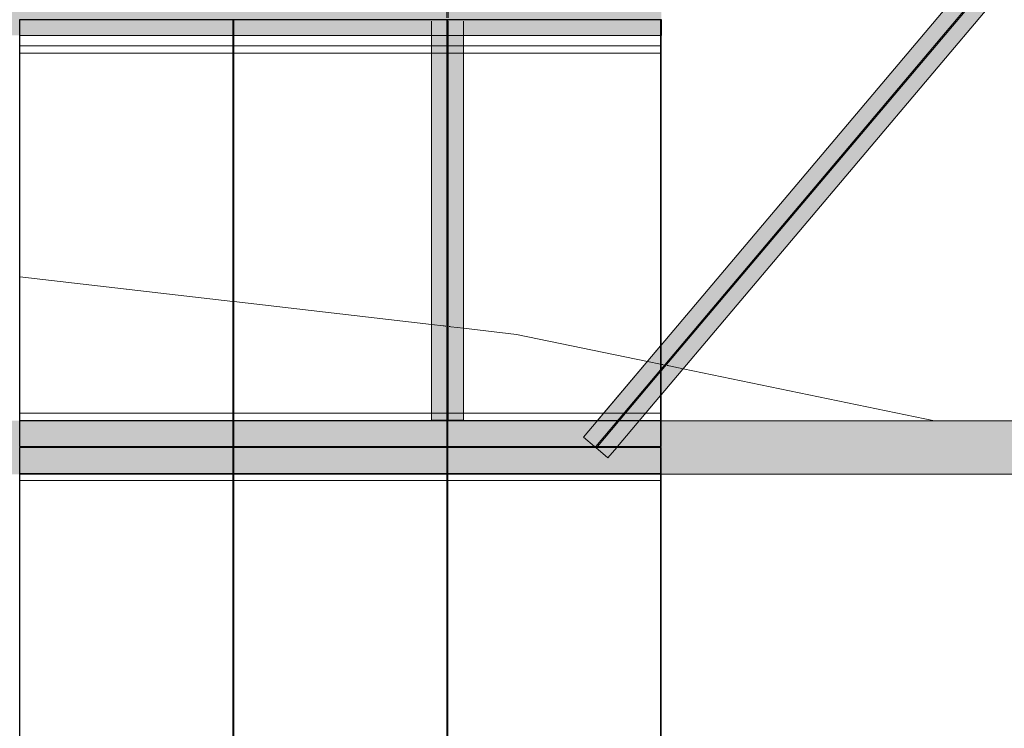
# Model space of a CAD drawing. Header units: metres. Extents: x -373759 to -373409, y 810976 to 811228.
# Tile 93 of 153: x -373575.38 to -373570.78, y 811114.57 to 811117.88. Entities that reach past the tile are written whole.
import ezdxf

# ---------------------------------------------------------------- set-up
doc = ezdxf.new("R2010")
doc.units = ezdxf.units.M
doc.header["$XCLIPFRAME"] = 2
for name, color, linetype, lineweight in [('A-GENM', 7, 'Continuous', 5), ('I-WALL', 7, 'Continuous', 5), ('S-BEAM', 7, 'Continuous', 5)]:
    doc.layers.add(name, color=color, linetype=linetype, lineweight=lineweight)
doc.layers.add('BASE ALAMEDA JULIO MULLER 1_explodidoR01_dwg', color=7, linetype='Continuous', lineweight=5, true_color=0x767676)
doc.layers.add('Curva_Intermediária', color=7, linetype='Continuous', lineweight=9, true_color=0x656565)
picture_1 = doc.add_image_def('image1.jpg', size_in_pixel=(999, 584))

# ---------------------------------------------------------------- blocks, each defined once
blk = doc.blocks.new('BASE ALAMEDA JULIO MULLER 1_explodidoR01_dwg-478056-PISTA INFERIOR PARTE 1')
at = {"layer": 'Curva_Intermediária', "color": 9, "lineweight": 5, "true_color": 0xc0c0c0}
for p, q in [((49666, 876940.4), (48740.3, 877323)), ((50529.9, 876583.3), (49670.7, 876938.5)), ((50581.4, 876562.1), (50529.9, 876583.3)), ((50585.4, 876560.4), (50581.8, 876561.9)), ((50589.3, 876558.8), (50585.9, 876560.2)), ((50592.5, 876557.4), (50589.6, 876558.6)), ((50610.2, 876550.1), (50607.3, 876551.4)), ((50614, 876548.6), (50610.6, 876550)), ((50669.5, 876525.6), (50614.5, 876548.4)), ((51509.9, 876112.6), (51454.2, 876141.7)), ((51518.3, 876108.2), (51514.5, 876110.2)), ((51521.8, 876106.4), (51518.7, 876108)), ((51533.2, 876100.5), (51526.4, 876104)), ((51540.9, 876096.5), (51537.9, 876098.1)), ((51545.2, 876094.3), (51541.3, 876096.3)), ((51605.5, 876062.8), (51545.8, 876093.9)), ((52669.5, 875508.4), (51605.5, 876062.8))]:
    blk.add_line(p, q, dxfattribs=at)
at = {"layer": 'Curva_Intermediária', "color": 9, "lineweight": 5, "true_color": 0xc0c0c0, "flags": 128}
blk.add_lwpolyline([(51454.2, 876141.7), (50900.5, 876430.2), (50669.5, 876525.6)], dxfattribs=at)
blk = doc.blocks.new('M_W-Wide Flange - VIGA I 15X17-4432734-PISTA INFERIOR PARTE 1')
at = {"layer": 'S-BEAM'}
for p, q in [((-8263.1, 2.7), (-8267.2, 2.7)), ((-7793.4, 2.7), (-8263.1, 2.7)), ((-7789.5, 2.7), (-7793.4, 2.7)), ((-656.6, 2.7), (-7789.5, 2.7)), ((-8258.4, -2.8), (-8265, -2.8)), ((-7799.9, -2.8), (-8258.4, -2.8)), ((-7796, -2.8), (-7799.9, -2.8)), ((-656.6, -2.8), (-7796, -2.8))]:
    blk.add_line(p, q, dxfattribs=at)
blk = doc.blocks.new('_EST_ PLACA PISO ESTRUTURAL MEIO - _EST_ PLACA PISO ESTRUTURAL MEIO-V170-PISTA INFERIOR PARTE 1')
at = {"layer": 'A-GENM', "color": 253, "true_color": 0xaaaaaa}
for p, q in [((-1000, 500), (-1000, -500)), ((-997.5, 500), (997.5, 500)), ((-875.8, 500), (-997.5, 500)), ((997.5, 497.5), (-997.5, 497.5)), ((-997.5, 497.5), (997.5, 497.5)), ((-997.5, 497.5), (-997.5, -497.5)), ((-997.5, 497.5), (-997.5, -497.5)), ((-997.5, -497.5), (-997.5, 497.5)), ((-997.5, 497.5), (-997.5, -497.5)), ((-875.8, 497.5), (-875.8, -497.5)), ((-842.5, 500), (-872.6, 500)), ((842.5, 500), (-842.5, 500)), ((-842.5, -497.5), (-842.5, 497.5)), ((875.8, 500), (842.5, 500)), ((842.5, 497.5), (842.5, -497.5)), ((997.5, 500), (875.8, 500)), ((875.8, 497.5), (875.8, -497.5)), ((997.5, -497.5), (997.5, 497.5)), ((997.5, 497.5), (997.5, -497.5)), ((997.5, 497.5), (997.5, -497.5)), ((997.5, 497.5), (997.5, -497.5)), ((1000, 500), (1000, -500)), ((997.5, -497.5), (-997.5, -497.5)), ((-997.5, -497.5), (997.5, -497.5)), ((-997.5, -500), (-875.8, -500)), ((997.5, -500), (-997.5, -500)), ((-872.6, -500), (-842.5, -500)), ((-842.5, -500), (842.5, -500)), ((842.5, -500), (875.8, -500)), ((875.8, -500), (997.5, -500))]:
    blk.add_line(p, q, dxfattribs=at)
blk = doc.blocks.new('_EST_ PLACA PISO ESTRUTURAL MEIO - _EST_ PLACA PISO ESTRUTURAL MEIO-V171-PISTA INFERIOR PARTE 1')
at = {"layer": 'A-GENM', "color": 253, "true_color": 0xaaaaaa}
for p, q in [((-1000, 500), (-1000, -500)), ((-997.5, 500), (997.5, 500)), ((-875.8, 500), (-997.5, 500)), ((997.5, 497.5), (-997.5, 497.5)), ((-997.5, 497.5), (997.5, 497.5)), ((-997.5, 497.5), (-997.5, -497.5)), ((-997.5, 497.5), (-997.5, -497.5)), ((-997.5, -497.5), (-997.5, 497.5)), ((-997.5, 497.5), (-997.5, -497.5)), ((-875.8, 497.5), (-875.8, -497.5)), ((-842.5, 500), (-872.6, 500)), ((842.5, 500), (-842.5, 500)), ((-842.5, -497.5), (-842.5, 497.5)), ((875.8, 500), (842.5, 500)), ((842.5, 497.5), (842.5, -497.5)), ((997.5, 500), (875.8, 500)), ((875.8, 497.5), (875.8, -497.5)), ((997.5, -497.5), (997.5, 497.5)), ((997.5, 497.5), (997.5, -497.5)), ((997.5, 497.5), (997.5, -497.5)), ((997.5, 497.5), (997.5, -497.5)), ((1000, 500), (1000, -500)), ((997.5, -497.5), (-997.5, -497.5)), ((-997.5, -497.5), (997.5, -497.5)), ((-997.5, -500), (-875.8, -500)), ((997.5, -500), (-997.5, -500)), ((-872.6, -500), (-842.5, -500)), ((-842.5, -500), (842.5, -500)), ((842.5, -500), (875.8, -500)), ((875.8, -500), (997.5, -500))]:
    blk.add_line(p, q, dxfattribs=at)
blk = doc.blocks.new('_EST_ PLACA PISO ESTRUTURAL MEIO - _EST_ PLACA PISO ESTRUTURAL MEIO-V174-PISTA INFERIOR PARTE 1')
at = {"layer": 'A-GENM', "color": 253, "true_color": 0xaaaaaa}
for p, q in [((-1000, 500), (-1000, -500)), ((-997.5, 500), (997.5, 500)), ((-875.8, 500), (-997.5, 500)), ((997.5, 497.5), (-997.5, 497.5)), ((-997.5, 497.5), (997.5, 497.5)), ((-997.5, 497.5), (-997.5, -497.5)), ((-997.5, 497.5), (-997.5, -497.5)), ((-997.5, -497.5), (-997.5, 497.5)), ((-997.5, 497.5), (-997.5, -497.5)), ((-875.8, 497.5), (-875.8, -497.5)), ((-842.5, 500), (-872.6, 500)), ((842.5, 500), (-842.5, 500)), ((-842.5, -497.5), (-842.5, 497.5)), ((875.8, 500), (842.5, 500)), ((842.5, 497.5), (842.5, -497.5)), ((997.5, 500), (875.8, 500)), ((875.8, 497.5), (875.8, -497.5)), ((997.5, -497.5), (997.5, 497.5)), ((997.5, 497.5), (997.5, -497.5)), ((997.5, 497.5), (997.5, -497.5)), ((997.5, 497.5), (997.5, -497.5)), ((1000, 500), (1000, -500)), ((997.5, -497.5), (-997.5, -497.5)), ((-997.5, -497.5), (997.5, -497.5)), ((-997.5, -500), (-875.8, -500)), ((997.5, -500), (-997.5, -500)), ((-872.6, -500), (-842.5, -500)), ((-842.5, -500), (842.5, -500)), ((842.5, -500), (875.8, -500)), ((875.8, -500), (997.5, -500))]:
    blk.add_line(p, q, dxfattribs=at)
blk = doc.blocks.new('_EST_ PLACA PISO ESTRUTURAL MEIO - _EST_ PLACA PISO ESTRUTURAL MEIO-V15-PISTA INFERIOR PARTE 1')
at = {"layer": 'A-GENM', "color": 253, "true_color": 0xaaaaaa}
for p, q in [((-1000, 500), (-1000, -500)), ((-997.5, 500), (997.5, 500)), ((-875.8, 500), (-997.5, 500)), ((997.5, 497.5), (-997.5, 497.5)), ((-997.5, 497.5), (997.5, 497.5)), ((-997.5, 497.5), (-997.5, -497.5)), ((-997.5, 497.5), (-997.5, -497.5)), ((-997.5, -497.5), (-997.5, 497.5)), ((-997.5, 497.5), (-997.5, -497.5)), ((-842.5, 500), (-875.8, 500)), ((-875.8, 497.5), (-875.8, -497.5)), ((842.5, 500), (-842.5, 500)), ((-842.5, -497.5), (-842.5, 497.5)), ((875.8, 500), (842.5, 500)), ((842.5, 497.5), (842.5, -497.5)), ((997.5, 500), (875.8, 500)), ((875.8, 497.5), (875.8, -497.5)), ((997.5, -497.5), (997.5, 497.5)), ((997.5, 497.5), (997.5, -497.5)), ((997.5, 497.5), (997.5, -497.5)), ((997.5, 497.5), (997.5, -497.5)), ((1000, 500), (1000, -500)), ((997.5, -497.5), (-997.5, -497.5)), ((-997.5, -497.5), (997.5, -497.5)), ((-997.5, -500), (-875.8, -500)), ((997.5, -500), (-997.5, -500)), ((-875.8, -500), (-842.5, -500)), ((-842.5, -500), (842.5, -500)), ((842.5, -500), (875.8, -500)), ((875.8, -500), (997.5, -500))]:
    blk.add_line(p, q, dxfattribs=at)
blk = doc.blocks.new('_EST_ PLACA PISO ESTRUTURAL MEIO - _EST_ PLACA PISO ESTRUTURAL MEIO-V192-PISTA INFERIOR PARTE 1')
at = {"layer": 'A-GENM', "color": 253, "true_color": 0xaaaaaa}
for p, q in [((-1000, 500), (-1000, -500)), ((-997.5, 500), (997.5, 500)), ((-875.8, 500), (-997.5, 500)), ((997.5, 497.5), (-997.5, 497.5)), ((-997.5, 497.5), (997.5, 497.5)), ((-997.5, 497.5), (-997.5, -497.5)), ((-997.5, 497.5), (-997.5, -497.5)), ((-997.5, -497.5), (-997.5, 497.5)), ((-997.5, 497.5), (-997.5, -497.5)), ((-842.5, 500), (-875.8, 500)), ((-875.8, 497.5), (-875.8, -497.5)), ((842.5, 500), (-842.5, 500)), ((-842.5, -497.5), (-842.5, 497.5)), ((875.8, 500), (842.5, 500)), ((842.5, 497.5), (842.5, -497.5)), ((997.5, 500), (875.8, 500)), ((875.8, 497.5), (875.8, -497.5)), ((997.5, -497.5), (997.5, 497.5)), ((997.5, 497.5), (997.5, -497.5)), ((997.5, 497.5), (997.5, -497.5)), ((997.5, 497.5), (997.5, -497.5)), ((1000, 500), (1000, -500)), ((997.5, -497.5), (-997.5, -497.5)), ((-997.5, -497.5), (997.5, -497.5)), ((-997.5, -500), (-875.8, -500)), ((997.5, -500), (-997.5, -500)), ((-875.8, -500), (-842.5, -500)), ((-842.5, -500), (842.5, -500)), ((842.5, -500), (875.8, -500)), ((875.8, -500), (997.5, -500))]:
    blk.add_line(p, q, dxfattribs=at)
blk = doc.blocks.new('_EST_ PLACA PISO ESTRUTURAL MEIO - _EST_ PLACA PISO ESTRUTURAL MEIO-V193-PISTA INFERIOR PARTE 1')
at = {"layer": 'A-GENM', "color": 253, "true_color": 0xaaaaaa}
for p, q in [((-1000, 500), (-1000, -500)), ((-997.5, 500), (997.5, 500)), ((-875.8, 500), (-997.5, 500)), ((997.5, 497.5), (-997.5, 497.5)), ((-997.5, 497.5), (997.5, 497.5)), ((-997.5, 497.5), (-997.5, -497.5)), ((-997.5, 497.5), (-997.5, -497.5)), ((-997.5, -497.5), (-997.5, 497.5)), ((-997.5, 497.5), (-997.5, -497.5)), ((-842.5, 500), (-875.8, 500)), ((-875.8, 497.5), (-875.8, -497.5)), ((842.5, 500), (-842.5, 500)), ((-842.5, -230.9), (-842.5, 497.5)), ((875.8, 500), (842.5, 500)), ((842.5, 497.5), (842.5, -497.5)), ((997.5, 500), (875.8, 500)), ((875.8, 497.5), (875.8, -497.5)), ((997.5, -497.5), (997.5, 497.5)), ((997.5, 497.5), (997.5, -497.5)), ((997.5, 497.5), (997.5, -497.5)), ((997.5, 497.5), (997.5, -497.5)), ((1000, 500), (1000, -500)), ((-842.5, -427.1), (-842.5, -230.9)), ((-842.5, -497.5), (-842.5, -427.1)), ((997.5, -497.5), (-997.5, -497.5)), ((-997.5, -497.5), (997.5, -497.5)), ((-997.5, -500), (-875.8, -500)), ((997.5, -500), (-997.5, -500)), ((-875.8, -500), (-842.5, -500)), ((-842.5, -500), (-756.1, -500)), ((-756.1, -500), (-523.6, -500)), ((-523.6, -500), (842.5, -500)), ((842.5, -500), (875.8, -500)), ((875.8, -500), (997.5, -500))]:
    blk.add_line(p, q, dxfattribs=at)
blk = doc.blocks.new('M_W-Wide Flange - VIGA I 25X15-V285-PISTA INFERIOR PARTE 1')
at = {"layer": 'S-BEAM'}
for p, q in [((-175, 2.7), (-1975, 2.7)), ((-119.8, 2.7), (-175, 2.7)), ((-115.4, 2.7), (-119.5, 2.7)), ((-111.3, 2.7), (-115.1, 2.7)), ((-107.7, 2.7), (-111.1, 2.7)), ((-88.8, 2.7), (-92.1, 2.7)), ((-84.7, 2.7), (-88.5, 2.7)), ((-25, 2.7), (-84.4, 2.7)), ((1825, 2.7), (-25, 2.7)), ((1880.2, 2.7), (1825, 2.7)), ((1884.6, 2.7), (1880.5, 2.7)), ((1888.7, 2.7), (1884.9, 2.7)), ((1892.3, 2.7), (1888.9, 2.7)), ((1911.2, 2.7), (1907.9, 2.7)), ((1915.3, 2.7), (1911.5, 2.7)), ((1975, 2.7), (1915.6, 2.7)), ((-175, -2.8), (-1975, -2.8)), ((-119.8, -2.8), (-175, -2.8)), ((-115.4, -2.8), (-119.5, -2.8)), ((-111.3, -2.8), (-115.1, -2.8)), ((-107.7, -2.8), (-111.1, -2.8)), ((-88.8, -2.8), (-92.1, -2.8)), ((-84.7, -2.8), (-88.5, -2.8)), ((-25, -2.8), (-84.4, -2.8)), ((1825, -2.8), (-25, -2.8)), ((1880.2, -2.8), (1825, -2.8)), ((1884.6, -2.8), (1880.5, -2.8)), ((1888.7, -2.8), (1884.9, -2.8)), ((1892.3, -2.8), (1888.9, -2.8)), ((1911.2, -2.8), (1907.9, -2.8)), ((1915.3, -2.8), (1911.5, -2.8)), ((1975, -2.8), (1915.6, -2.8))]:
    blk.add_line(p, q, dxfattribs=at)
blk = doc.blocks.new('M_W-Wide Flange - VIGA I 15X17-4432523-PISTA INFERIOR PARTE 1')
at = {"layer": 'S-BEAM', "true_color": 0xff8080, "transparency": 33554432}
h = blk.add_hatch(color=11, dxfattribs=at)
h.paths.add_polyline_path([(8999.5, -75), (8999.5, 75), (-9000.7, 75), (-8999.3, -75), (8998.2, -75)], flags=0)
h.paths.add_polyline_path([(7998.2, 0), (7998.2, 0), (7998.2, 5)], flags=0)
h.paths.add_polyline_path([(3998.2, 0), (3998.2, 5), (3998.2, 5)], flags=0)
h.paths.add_polyline_path([(5998.2, 0), (5998.2, 5), (5998.2, 5)], flags=0)
h.paths.add_polyline_path([(971.6, 0), (971.6, 0), (993.2, 0)], flags=0)
h.paths.add_polyline_path([(-298, 0), (-298, 0), (-6.8, 0)], flags=0)
h.paths.add_polyline_path([(-1567.6, 0), (-1567.6, 0), (-1006.8, 0)], flags=0)
h.paths.add_polyline_path([(-1001.8, 0), (-1001.8, 0), (-1001.8, 5)], flags=0)
h.paths.add_polyline_path([(1998.2, 0), (1998.2, 5), (1998.2, 5)], flags=0)
h.paths.add_polyline_path([(-3472, 0), (-3472, 0), (-3006.8, 0)], flags=0)
h.paths.add_polyline_path([(-7280.7, 0), (-7280.7, 0), (-7006.8, 0)], flags=0)
h.paths.add_polyline_path([(-8550.3, 0), (-8550.3, 0), (-8006.8, 0)], flags=0)
h.paths.add_polyline_path([(998.2, 5), (998.2, 5), (998.2, 35)], flags=0)
h.paths.add_polyline_path([(-1.8, 5), (-1.8, 5), (-1.8, 35)], flags=0)
h.paths.add_polyline_path([(-1001.8, 5), (-1001.8, 5), (-1001.8, 35)], flags=0)
h.paths.add_polyline_path([(-3001.8, 5), (-3001.8, 5), (-3001.8, 35)], flags=0)
h.paths.add_polyline_path([(-4001.8, 5), (-4001.8, 5), (-4001.8, 35)], flags=0)
h.paths.add_polyline_path([(-5001.8, 5), (-5001.8, 5), (-5001.8, 35)], flags=0)
h.paths.add_polyline_path([(-6001.8, 5), (-6001.8, 5), (-6001.8, 35)], flags=0)
h.paths.add_polyline_path([(-7006.8, 5), (-7006.8, 5), (-7001.8, 5)], flags=0)
h.paths.add_polyline_path([(-7001.8, 5), (-7001.8, 5), (-7001.8, 35)], flags=0)
h.paths.add_polyline_path([(-8001.8, 5), (-8001.8, 5), (-8001.8, 35)], flags=0)
for points in [[(8999.5, -19.8), (8998.2, -2.8), (-9000.7, -5.1), (-8999.3, -19.8), (8998.2, -19.8)], [(8999.5, -75), (8998.2, -19.8), (-9000.7, -19.8), (-8999.3, -75), (8998.2, -75)]]:
    blk.add_hatch(color=11, dxfattribs=at).paths.add_polyline_path(points, flags=0)
at = {"layer": 'S-BEAM'}
for p, q in [((6995.7, -2.8), (6000.7, -2.8)), ((7995.7, -2.8), (7000.7, -2.8)), ((8995.7, -2.8), (8000.7, -2.8))]:
    blk.add_line(p, q, dxfattribs=at)
at = {"layer": 'S-BEAM', "color": 1, "true_color": 0xff0000}
for p, q in [((8999.5, 0), (8999.5, -75)), ((8999.5, -3.3), (8999.5, 0)), ((8999.5, -19.8), (8999.5, -2.8)), ((8999.5, -2.8), (8999.5, -19.8)), ((8999.5, -75), (8999.5, -7.7)), ((8999.5, -75), (8999.5, -19.8)), ((8999.5, -19.8), (8999.5, -75)), ((6000.7, -75), (6995.7, -75)), ((6000.7, -75), (6995.7, -75)), ((6000.7, -75), (6995.7, -75)), ((6000.7, -75), (6995.7, -75)), ((7000.7, -75), (7995.7, -75)), ((7000.7, -75), (7995.7, -75)), ((7000.7, -75), (7995.7, -75)), ((7000.7, -75), (7995.7, -75)), ((8000.7, -75), (8995.7, -75)), ((8000.7, -75), (8995.7, -75)), ((8000.7, -75), (8995.7, -75)), ((8000.7, -75), (8995.7, -75))]:
    blk.add_line(p, q, dxfattribs=at)

msp = doc.modelspace()

# ---------------------------------------------------------------- hatches: boundary and pattern name
at = {"layer": 'I-WALL', "true_color": 0x808080}
h = msp.add_hatch(color=8, dxfattribs=at)
h.paths.add_polyline_path([(-373569.6328, 811115.7559), (-373569.6321, 811115.9921), (-373569.6204, 811116.0059), (-373593.3957, 811116.0061), (-373593.3957, 811115.7561), (-373570.2523, 811115.7559)], flags=0)
h.paths.add_polyline_path([(-373575.3307, 811115.8859), (-373575.3307, 811115.8859), (-373574.3849, 811115.8859)], flags=0)
h.paths.add_polyline_path([(-373577.3824, 811115.8859), (-373577.3799, 811115.8859), (-373577.3799, 811115.8859)], flags=0)
h.paths.add_polyline_path([(-373587.3824, 811115.8859), (-373587.3799, 811115.886), (-373587.3799, 811115.8859)], flags=0)
at = {"layer": 'S-BEAM', "true_color": 0xff8080, "transparency": 33554432}
for points in [[(-373572.631, 811115.8326), (-373562.016, 811128.4116), (-373562.0339, 811128.623), (-373572.7457, 811115.9293), (-373572.6883, 811115.8809)], [(-373572.6087, 811116.0059), (-373562.0273, 811128.5451), (-373562.0339, 811128.623), (-373572.6798, 811116.0059), (-373572.6161, 811116.0059)], [(-373572.557, 811116.0059), (-373562.0226, 811128.4894), (-373562.026, 811128.5117), (-373572.5762, 811116.0059), (-373572.5626, 811116.0059)], [(-373572.4847, 811116.0059), (-373562.016, 811128.4116), (-373562.0246, 811128.487), (-373572.557, 811116.0059), (-373572.5196, 811116.0059)], [(-373573.3616, 811116.0084), (-373573.3616, 811119.9584), (-373573.3786, 811119.9584), (-373573.3763, 811116.0084), (-373573.366, 811116.0084)]]:
    msp.add_hatch(color=11, dxfattribs=at).paths.add_polyline_path(points, flags=0)
h = msp.add_hatch(color=11, dxfattribs=at)
h.paths.add_polyline_path([(-373572.5865, 811116.0059), (-373562.0256, 811128.5244), (-373562.0273, 811128.5451), (-373572.6087, 811116.0059), (-373572.5872, 811116.0059)], flags=0)
h.paths.add_polyline_path([(-373565.8152, 811124.0368), (-373565.8153, 811124.0368), (-373565.8088, 811124.0445)], flags=0)
h = msp.add_hatch(color=11, dxfattribs=at)
h.paths.add_polyline_path([(-373573.4011, 811116.0084), (-373573.4011, 811119.9584), (-373573.4563, 811119.9584), (-373573.4563, 811116.0084)], flags=0)
h.paths.add_polyline_path([(-373573.4174, 811117.9184), (-373573.4174, 811117.9184), (-373573.4174, 811117.9584)], flags=0)
h = msp.add_hatch(color=11, dxfattribs=at)
h.paths.add_polyline_path([(-373573.3063, 811116.0084), (-373573.3063, 811119.9584), (-373573.4563, 811119.9584), (-373573.4563, 811116.0084), (-373573.3799, 811116.0084)], flags=0)
h.paths.add_polyline_path([(-373573.4174, 811117.9184), (-373573.4174, 811117.9184), (-373573.4174, 811117.9584)], flags=0)
h.paths.add_polyline_path([(-373573.3824, 811119.8084), (-373573.3824, 811119.8084), (-373573.3824, 811119.8636)], flags=0)
h.paths.add_polyline_path([(-373573.3874, 811119.8884), (-373573.3874, 811119.8884), (-373573.3824, 811119.8884)], flags=0)
h = msp.add_hatch(color=11, dxfattribs=at)
h.paths.add_polyline_path([(-373573.3841, 811116.0084), (-373573.3863, 811119.9584), (-373573.4011, 811119.9584), (-373573.4011, 811116.0084), (-373573.3846, 811116.0084)], flags=0)
h.paths.add_polyline_path([(-373573.3891, 811119.8784), (-373573.3891, 811119.8784), (-373573.3926, 811119.8784)], flags=0)
h = msp.add_hatch(color=11, dxfattribs=at)
h.paths.add_polyline_path([(-373573.3616, 811116.0084), (-373573.3063, 811116.0084), (-373573.3063, 811119.9584), (-373573.3616, 811119.9584), (-373573.3616, 811116.0084)], flags=0)
h.paths.add_polyline_path([(-373573.3449, 811118.9507), (-373573.3449, 811118.9507), (-373573.3449, 811119.7461)], flags=0)

# ---------------------------------------------------------------- linework, layer by layer
at = {"layer": 'I-WALL'}
for p, q in [((-373575.3799, 811116.006), (-373574.3849, 811116.006)), ((-373574.3799, 811116.006), (-373573.3849, 811116.006)), ((-373573.3799, 811116.006), (-373572.3849, 811116.0059)), ((-373572.3824, 811116.0059), (-373569.6204, 811116.0059)), ((-373574.3849, 811115.756), (-373575.3799, 811115.756)), ((-373573.3849, 811115.756), (-373574.3799, 811115.756)), ((-373572.3849, 811115.7559), (-373573.3799, 811115.756)), ((-373569.6328, 811115.7559), (-373572.3824, 811115.7559))]:
    msp.add_line(p, q, dxfattribs=at)
at = {"layer": 'S-BEAM', "color": 1, "true_color": 0xff0000}
for p, q in [((-373562.0339, 811128.623), (-373572.3824, 811116.3598)), ((-373572.3824, 811116.3598), (-373562.0339, 811128.623)), ((-373572.3824, 811116.3598), (-373562.0339, 811128.623)), ((-373572.3824, 811116.3598), (-373562.0339, 811128.623)), ((-373572.3824, 811116.1272), (-373567.7228, 811121.6489)), ((-373572.3824, 811116.1272), (-373567.7228, 811121.6489)), ((-373572.3824, 811116.1272), (-373567.7228, 811121.6489)), ((-373572.3824, 811116.1272), (-373567.7228, 811121.6489)), ((-373573.4563, 811117.8757), (-373573.4563, 811117.8724)), ((-373573.4563, 811117.8724), (-373573.4563, 811117.8757)), ((-373573.4563, 811117.8724), (-373573.4563, 811117.8757)), ((-373573.4563, 811117.8724), (-373573.4563, 811117.8757)), ((-373573.4563, 811117.8721), (-373573.4563, 811117.8683)), ((-373573.4563, 811117.8683), (-373573.4563, 811117.8721)), ((-373573.4563, 811117.8683), (-373573.4563, 811117.8721)), ((-373573.4563, 811117.8683), (-373573.4563, 811117.8721)), ((-373573.4563, 811117.868), (-373573.4563, 811117.8639)), ((-373573.4563, 811117.8639), (-373573.4563, 811117.868)), ((-373573.4563, 811117.8639), (-373573.4563, 811117.868)), ((-373573.4563, 811117.8639), (-373573.4563, 811117.868)), ((-373573.4563, 811117.8636), (-373573.4563, 811117.8084)), ((-373573.4563, 811117.8084), (-373573.4563, 811117.8636)), ((-373573.4563, 811117.8084), (-373573.4563, 811117.8636)), ((-373573.4563, 811117.8084), (-373573.4563, 811117.8636)), ((-373573.3063, 811117.8723), (-373573.3063, 811117.8757)), ((-373573.3063, 811117.8723), (-373573.3063, 811117.8757)), ((-373573.3063, 811117.8723), (-373573.3063, 811117.8757)), ((-373573.3063, 811117.8723), (-373573.3063, 811117.8757)), ((-373573.3063, 811117.8683), (-373573.3063, 811117.8721)), ((-373573.3063, 811117.8683), (-373573.3063, 811117.8721)), ((-373573.3063, 811117.8683), (-373573.3063, 811117.8721)), ((-373573.3063, 811117.8683), (-373573.3063, 811117.8721)), ((-373573.3063, 811117.8639), (-373573.3063, 811117.868)), ((-373573.3063, 811117.8639), (-373573.3063, 811117.868)), ((-373573.3063, 811117.8639), (-373573.3063, 811117.868)), ((-373573.3063, 811117.8639), (-373573.3063, 811117.868)), ((-373573.3063, 811117.8084), (-373573.3063, 811117.8636)), ((-373573.3063, 811117.8084), (-373573.3063, 811117.8636)), ((-373573.3063, 811117.8084), (-373573.3063, 811117.8636)), ((-373573.3063, 811117.8084), (-373573.3063, 811117.8636)), ((-373573.4563, 811117.8084), (-373573.4563, 811116.0084)), ((-373573.4563, 811116.0084), (-373573.4563, 811117.8084)), ((-373573.4563, 811116.0084), (-373573.4563, 811117.8084)), ((-373573.4563, 811116.0084), (-373573.4563, 811117.8084)), ((-373573.3063, 811116.0084), (-373573.3063, 811117.8084)), ((-373573.3063, 811116.0084), (-373573.3063, 811117.8084)), ((-373573.3063, 811116.0084), (-373573.3063, 811117.8084)), ((-373573.3063, 811116.0084), (-373573.3063, 811117.8084)), ((-373572.7457, 811115.9293), (-373572.3849, 811116.3569)), ((-373572.3849, 811116.3569), (-373572.681, 811116.0059)), ((-373572.681, 811116.0059), (-373572.3849, 811116.3569)), ((-373572.681, 811116.0059), (-373572.3849, 811116.3569)), ((-373572.3824, 811116.3598), (-373572.3849, 811116.3569)), ((-373572.3849, 811116.3569), (-373572.3824, 811116.3598)), ((-373572.3849, 811116.3569), (-373572.3824, 811116.3598)), ((-373572.3849, 811116.3569), (-373572.3824, 811116.3598)), ((-373572.5861, 811115.8859), (-373572.3849, 811116.1243)), ((-373572.4847, 811116.0059), (-373572.3849, 811116.1243)), ((-373572.4847, 811116.0059), (-373572.3849, 811116.1243)), ((-373572.4847, 811116.0059), (-373572.3849, 811116.1243)), ((-373572.3849, 811116.1243), (-373572.3824, 811116.1272)), ((-373572.3849, 811116.1243), (-373572.3824, 811116.1272)), ((-373572.3849, 811116.1243), (-373572.3824, 811116.1272)), ((-373572.3849, 811116.1243), (-373572.3824, 811116.1272)), ((-373573.4563, 811116.0084), (-373573.389, 811116.0084)), ((-373573.3849, 811116.0084), (-373573.4563, 811116.0084)), ((-373573.4563, 811116.0084), (-373573.4011, 811116.0084)), ((-373573.4011, 811116.0084), (-373573.4563, 811116.0084)), ((-373573.4011, 811116.0084), (-373573.3846, 811116.0084)), ((-373573.3846, 811116.0084), (-373573.4011, 811116.0084)), ((-373573.3846, 811116.0084), (-373573.3841, 811116.0084)), ((-373573.3841, 811116.0084), (-373573.3846, 811116.0084)), ((-373573.3063, 811116.0084), (-373573.3799, 811116.0084)), ((-373573.3616, 811116.0084), (-373573.3786, 811116.0084)), ((-373573.3786, 811116.0084), (-373573.3616, 811116.0084)), ((-373573.3736, 811116.0084), (-373573.3063, 811116.0084)), ((-373573.3063, 811116.0084), (-373573.3616, 811116.0084)), ((-373573.3616, 811116.0084), (-373573.3063, 811116.0084)), ((-373572.6942, 811115.8859), (-373572.7457, 811115.9293)), ((-373572.6883, 811115.8809), (-373572.6942, 811115.8859)), ((-373572.631, 811115.8326), (-373572.6883, 811115.8809)), ((-373572.631, 811115.8326), (-373572.5903, 811115.8809)), ((-373572.5903, 811115.8809), (-373572.5861, 811115.8859))]:
    msp.add_line(p, q, dxfattribs=at)

# ---------------------------------------------------------------- block references
at = {"layer": 'A-GENM', "color": 253, "true_color": 0xaaaaaa, "xscale": 0.001000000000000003, "yscale": 0.001000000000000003, "zscale": 0.001000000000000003}
for name, p, rotation in [('_EST_ PLACA PISO ESTRUTURAL MEIO - _EST_ PLACA PISO ESTRUTURAL MEIO-V15-PISTA INFERIOR PARTE 1', (-373574.8824, 811116.8834), 89.99971691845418), ('_EST_ PLACA PISO ESTRUTURAL MEIO - _EST_ PLACA PISO ESTRUTURAL MEIO-V192-PISTA INFERIOR PARTE 1', (-373573.8824, 811116.8834), 89.99971691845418), ('_EST_ PLACA PISO ESTRUTURAL MEIO - _EST_ PLACA PISO ESTRUTURAL MEIO-V193-PISTA INFERIOR PARTE 1', (-373572.8824, 811116.8834), 89.99971691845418), ('_EST_ PLACA PISO ESTRUTURAL MEIO - _EST_ PLACA PISO ESTRUTURAL MEIO-V170-PISTA INFERIOR PARTE 1', (-373574.8824, 811114.8834), 269.9997169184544), ('_EST_ PLACA PISO ESTRUTURAL MEIO - _EST_ PLACA PISO ESTRUTURAL MEIO-V171-PISTA INFERIOR PARTE 1', (-373573.8824, 811114.8834), 269.9997169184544), ('_EST_ PLACA PISO ESTRUTURAL MEIO - _EST_ PLACA PISO ESTRUTURAL MEIO-V174-PISTA INFERIOR PARTE 1', (-373572.8824, 811114.8834), 269.9997169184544)]:
    msp.add_blockref(name, p, dxfattribs=dict(at, rotation=rotation))
at = {"layer": 'BASE ALAMEDA JULIO MULLER 1_explodidoR01_dwg', "color": 9, "true_color": 0xc0c0c0, "xscale": 0.0009999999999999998, "yscale": 0.0009999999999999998, "zscale": 0.0009999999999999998, "rotation": 15.8306522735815}
msp.add_blockref('BASE ALAMEDA JULIO MULLER 1_explodidoR01_dwg-478056-PISTA INFERIOR PARTE 1', (-373382.9422, 810259.3357), dxfattribs=at)
at = {"layer": 'S-BEAM'}
for name, p, xscale, yscale, zscale, rotation in [('M_W-Wide Flange - VIGA I 15X17-4432734-PISTA INFERIOR PARTE 1', (-373567.3567, 811122.1991), 0.0009999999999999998, 0.0009999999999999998, 0.0009999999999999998, 49.84000006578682), ('M_W-Wide Flange - VIGA I 25X15-V285-PISTA INFERIOR PARTE 1', (-373573.3813, 811117.9834), 0.001, 0.001, 0.001, 89.99975580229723)]:
    msp.add_blockref(name, p, dxfattribs=dict(at, xscale=xscale, yscale=yscale, zscale=zscale, rotation=rotation))
at = {"layer": 'S-BEAM', "color": 1, "true_color": 0xff0000, "xscale": 0.001, "yscale": 0.001, "zscale": 0.001}
msp.add_blockref('M_W-Wide Flange - VIGA I 15X17-4432523-PISTA INFERIOR PARTE 1', (-373581.3806, 811117.8834), dxfattribs=at)

# ---------------------------------------------------------------- pictures from other files: only their frames are drawn
image = msp.add_image(picture_1, insert=(-373760.7975, 810990.6628), size_in_units=(351.8083, 205.6617))
image.set_boundary_path([(4.5384, 95.0127), (998.5, 423.3533)])
image.dxf.flags = 15

doc.saveas('drawing.dxf')
